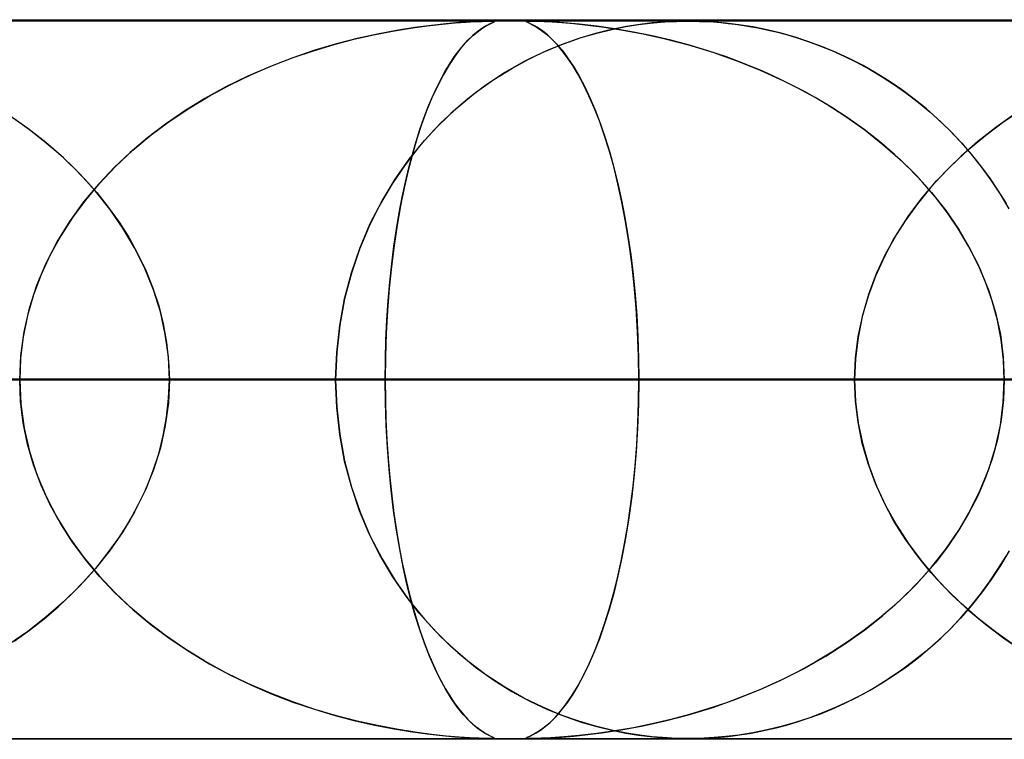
# Model space of a CAD drawing. Header units: millimetres. Extents: x -550 to 550, y -599 to 599.
# Tile 13 of 47: x -146 to -132, y 589 to 599. Entities that reach past the tile are written whole.
import ezdxf

# ---------------------------------------------------------------- set-up
doc = ezdxf.new("R2010")
doc.units = ezdxf.units.MM
doc.layers.add('HIDDEN', color=7, linetype='Continuous')
doc.layers.add('THICK', color=7, linetype='Continuous')

msp = doc.modelspace()

# ---------------------------------------------------------------- linework, layer by layer
at = {"layer": 'HIDDEN'}
for p, q in [((0, 598.99), (-451, 598.99)), ((0, 598.99), (-229.578, 598.99)), ((0, 598.99), (-229.578, 598.99)), ((0, 598.98), (-220.245, 598.98)), ((-140.914, 598.84), (-140.662, 598.882)), ((-140.602, 598.891), (-140.854, 598.851)), ((-140.662, 598.882), (-140.429, 598.914)), ((-140.371, 598.921), (-140.602, 598.891)), ((-140.429, 598.914), (-140.22, 598.938)), ((-140.164, 598.944), (-140.371, 598.921)), ((-140.22, 598.938), (-140.039, 598.955)), ((-139.985, 598.959), (-140.164, 598.944)), ((-140.039, 598.955), (-139.886, 598.966)), ((-139.835, 598.969), (-139.985, 598.959)), ((-139.886, 598.966), (-139.762, 598.973)), ((-139.71, 598.975), (-139.835, 598.969)), ((-139.762, 598.973), (-139.666, 598.977)), ((-139.736, 598.828), (-139.676, 598.872)), ((-139.657, 598.885), (-139.721, 598.84)), ((-139.612, 598.979), (-139.71, 598.975)), ((-139.676, 598.872), (-139.618, 598.909)), ((-139.666, 598.977), (-139.595, 598.979)), ((-139.602, 598.918), (-139.657, 598.885)), ((-139.618, 598.909), (-139.565, 598.937)), ((-139.546, 598.98), (-139.612, 598.979)), ((-139.557, 598.941), (-139.602, 598.918)), ((-139.595, 598.979), (-139.545, 598.98)), ((-139.565, 598.937), (-139.524, 598.957)), ((-139.524, 598.957), (-139.557, 598.941)), ((-139.508, 598.979), (-139.546, 598.98)), ((-139.545, 598.98), (-139.513, 598.979)), ((-139.524, 598.957), (-139.499, 598.969)), ((-139.503, 598.967), (-139.524, 598.957)), ((-139.513, 598.979), (-139.497, 598.977)), ((-139.494, 598.976), (-139.508, 598.979)), ((-139.493, 598.973), (-139.503, 598.967)), ((-139.499, 598.969), (-139.494, 598.976)), ((-139.497, 598.977), (-139.493, 598.973)), ((-139.039, 598.979), (-139.054, 598.975)), ((-139.054, 598.975), (-139.048, 598.969)), ((-139.053, 598.973), (-139.051, 598.977)), ((-139.042, 598.966), (-139.053, 598.973)), ((-139.051, 598.977), (-139.034, 598.979)), ((-139.048, 598.969), (-139.028, 598.959)), ((-139.018, 598.955), (-139.042, 598.966)), ((-139.002, 598.98), (-139.039, 598.979)), ((-139.034, 598.979), (-139.002, 598.98)), ((-139.028, 598.959), (-138.995, 598.944)), ((-138.983, 598.938), (-139.018, 598.955)), ((-138.94, 598.979), (-139.002, 598.98)), ((-139.002, 598.98), (-138.954, 598.979)), ((-138.995, 598.944), (-138.951, 598.921)), ((-138.938, 598.914), (-138.983, 598.938)), ((-138.954, 598.979), (-138.889, 598.978)), ((-138.951, 598.921), (-138.899, 598.891)), ((-138.846, 598.976), (-138.94, 598.979)), ((-138.884, 598.882), (-138.938, 598.914)), ((-138.899, 598.891), (-138.839, 598.851)), ((-138.889, 598.978), (-138.802, 598.974)), ((-138.823, 598.84), (-138.884, 598.882)), ((-138.711, 598.969), (-138.846, 598.976)), ((-138.802, 598.974), (-138.692, 598.968)), ((-138.532, 598.957), (-138.711, 598.969)), ((-138.692, 598.968), (-138.556, 598.959)), ((-138.556, 598.959), (-138.392, 598.945)), ((-138.316, 598.937), (-138.532, 598.957)), ((-138.392, 598.945), (-138.195, 598.924)), ((-138.072, 598.909), (-138.316, 598.937)), ((-138.195, 598.924), (-137.967, 598.894)), ((-137.819, 598.872), (-138.072, 598.909)), ((-137.967, 598.894), (-137.709, 598.854)), ((-137.66, 598.905), (-137.867, 598.864)), ((-137.862, 598.865), (-137.669, 598.903)), ((-137.562, 598.828), (-137.819, 598.872)), ((-137.669, 598.903), (-137.49, 598.932)), ((-137.472, 598.934), (-137.66, 598.905)), ((-137.49, 598.932), (-137.328, 598.952)), ((-137.304, 598.954), (-137.472, 598.934)), ((-137.328, 598.952), (-137.184, 598.965)), ((-137.159, 598.967), (-137.304, 598.954)), ((-137.184, 598.965), (-137.064, 598.973)), ((-137.029, 598.975), (-137.159, 598.967)), ((-137.064, 598.973), (-136.965, 598.977)), ((-136.909, 598.979), (-137.029, 598.975)), ((-136.965, 598.977), (-136.879, 598.979)), ((-136.798, 598.98), (-136.909, 598.979)), ((-136.879, 598.979), (-136.799, 598.98)), ((-136.799, 598.98), (-136.721, 598.979)), ((-136.692, 598.979), (-136.798, 598.98)), ((-136.721, 598.979), (-136.642, 598.977)), ((-136.577, 598.975), (-136.692, 598.979)), ((-136.642, 598.977), (-136.551, 598.974)), ((-136.439, 598.967), (-136.577, 598.975)), ((-136.551, 598.974), (-136.451, 598.968)), ((-136.451, 598.968), (-136.346, 598.959)), ((-136.277, 598.953), (-136.439, 598.967)), ((-136.346, 598.959), (-136.244, 598.949)), ((-136.095, 598.93), (-136.277, 598.953)), ((-136.244, 598.949), (-136.15, 598.938)), ((-136.15, 598.938), (-136.055, 598.924)), ((-135.901, 598.899), (-136.095, 598.93)), ((-136.055, 598.924), (-135.949, 598.907)), ((-135.949, 598.907), (-135.834, 598.886)), ((-135.705, 598.859), (-135.901, 598.899)), ((-135.834, 598.886), (-135.709, 598.86)), ((-141.401, 598.738), (-141.692, 598.663)), ((-141.448, 598.727), (-141.177, 598.789)), ((-141.121, 598.8), (-141.401, 598.738)), ((-141.177, 598.789), (-140.914, 598.84)), ((-140.854, 598.851), (-141.121, 598.8)), ((-139.793, 598.781), (-139.871, 598.706)), ((-139.863, 598.714), (-139.799, 598.775)), ((-139.799, 598.775), (-139.736, 598.828)), ((-139.721, 598.84), (-139.793, 598.781)), ((-138.839, 598.851), (-138.773, 598.8)), ((-138.759, 598.788), (-138.823, 598.84)), ((-138.773, 598.8), (-138.704, 598.738)), ((-138.692, 598.726), (-138.759, 598.788)), ((-138.704, 598.738), (-138.631, 598.663)), ((-138.323, 598.739), (-138.568, 598.652)), ((-138.519, 598.67), (-138.289, 598.75)), ((-138.088, 598.809), (-138.323, 598.739)), ((-138.289, 598.75), (-138.069, 598.814)), ((-137.867, 598.864), (-138.088, 598.809)), ((-138.069, 598.814), (-137.862, 598.865)), ((-137.709, 598.854), (-137.426, 598.801)), ((-137.303, 598.775), (-137.562, 598.828)), ((-137.426, 598.801), (-137.121, 598.733)), ((-137.044, 598.714), (-137.303, 598.775)), ((-135.709, 598.86), (-135.576, 598.829)), ((-135.51, 598.812), (-135.705, 598.859)), ((-135.576, 598.829), (-135.435, 598.792)), ((-135.316, 598.757), (-135.51, 598.812)), ((-135.435, 598.792), (-135.287, 598.748)), ((-135.123, 598.694), (-135.316, 598.757)), ((-135.287, 598.748), (-135.132, 598.697)), ((-142.008, 598.569), (-141.725, 598.654)), ((-141.692, 598.663), (-141.992, 598.574)), ((-141.725, 598.654), (-141.448, 598.727)), ((-139.955, 598.612), (-140.041, 598.499)), ((-139.99, 598.567), (-139.927, 598.645)), ((-139.871, 598.706), (-139.955, 598.612)), ((-139.927, 598.645), (-139.863, 598.714)), ((-138.568, 598.652), (-138.822, 598.545)), ((-138.757, 598.574), (-138.519, 598.67)), ((-138.622, 598.653), (-138.692, 598.726)), ((-138.631, 598.663), (-138.555, 598.574)), ((-138.551, 598.568), (-138.622, 598.653)), ((-137.121, 598.733), (-136.798, 598.649)), ((-136.784, 598.645), (-137.044, 598.714)), ((-136.798, 598.649), (-136.46, 598.546)), ((-136.526, 598.567), (-136.784, 598.645)), ((-135.132, 598.697), (-134.971, 598.638)), ((-134.932, 598.622), (-135.123, 598.694)), ((-134.971, 598.638), (-134.805, 598.57)), ((-134.742, 598.543), (-134.932, 598.622)), ((-142.298, 598.47), (-142.61, 598.35)), ((-142.582, 598.362), (-142.294, 598.472)), ((-141.992, 598.574), (-142.298, 598.47)), ((-142.294, 598.472), (-142.008, 598.569)), ((-140.041, 598.499), (-140.126, 598.371)), ((-140.117, 598.386), (-140.054, 598.481)), ((-140.054, 598.481), (-139.99, 598.567)), ((-138.822, 598.545), (-139.083, 598.417)), ((-139.002, 598.459), (-138.757, 598.574)), ((-138.555, 598.574), (-138.477, 598.47)), ((-138.478, 598.471), (-138.551, 598.568)), ((-138.404, 598.361), (-138.478, 598.471)), ((-138.477, 598.47), (-138.397, 598.35)), ((-136.27, 598.481), (-136.526, 598.567)), ((-136.46, 598.546), (-136.124, 598.428)), ((-136.016, 598.386), (-136.27, 598.481)), ((-134.805, 598.57), (-134.634, 598.494)), ((-134.555, 598.456), (-134.742, 598.543)), ((-134.634, 598.494), (-134.459, 598.407)), ((-142.61, 598.35), (-142.923, 598.214)), ((-142.872, 598.237), (-142.582, 598.362)), ((-140.126, 598.371), (-140.208, 598.23)), ((-140.179, 598.282), (-140.117, 598.386)), ((-139.083, 598.417), (-139.35, 598.265)), ((-139.252, 598.323), (-139.002, 598.459)), ((-138.329, 598.236), (-138.404, 598.361)), ((-138.397, 598.35), (-138.316, 598.214)), ((-136.124, 598.428), (-135.799, 598.297)), ((-135.765, 598.282), (-136.016, 598.386)), ((-134.37, 598.361), (-134.555, 598.456)), ((-134.459, 598.407), (-134.28, 598.311)), ((-134.188, 598.258), (-134.37, 598.361)), ((-142.923, 598.214), (-143.229, 598.064)), ((-143.161, 598.098), (-142.872, 598.237)), ((-140.208, 598.23), (-140.288, 598.077)), ((-140.241, 598.17), (-140.179, 598.282)), ((-139.35, 598.265), (-139.613, 598.091)), ((-139.504, 598.166), (-139.252, 598.323)), ((-138.255, 598.097), (-138.329, 598.236)), ((-138.316, 598.214), (-138.238, 598.064)), ((-135.799, 598.297), (-135.484, 598.154)), ((-135.518, 598.17), (-135.765, 598.282)), ((-134.28, 598.311), (-134.104, 598.206)), ((-134.009, 598.146), (-134.188, 598.258)), ((-134.104, 598.206), (-133.931, 598.094)), ((-143.229, 598.064), (-143.521, 597.902)), ((-143.448, 597.944), (-143.161, 598.098)), ((-140.288, 598.077), (-140.364, 597.911)), ((-140.301, 598.049), (-140.241, 598.17)), ((-139.613, 598.091), (-139.865, 597.901)), ((-139.756, 597.986), (-139.504, 598.166)), ((-138.18, 597.943), (-138.255, 598.097)), ((-138.238, 598.064), (-138.162, 597.902)), ((-135.275, 598.049), (-135.518, 598.17)), ((-135.484, 598.154), (-135.181, 597.999)), ((-133.834, 598.027), (-134.009, 598.146)), ((-133.931, 598.094), (-133.763, 597.975)), ((-143.729, 597.776), (-143.448, 597.944)), ((-140.419, 597.78), (-140.361, 597.919)), ((-140.361, 597.919), (-140.301, 598.049)), ((-140.003, 597.784), (-139.756, 597.986)), ((-138.107, 597.775), (-138.18, 597.943)), ((-135.037, 597.919), (-135.275, 598.049)), ((-135.181, 597.999), (-134.889, 597.832)), ((-134.804, 597.78), (-135.037, 597.919)), ((-133.662, 597.899), (-133.834, 598.027)), ((-133.763, 597.975), (-133.6, 597.85)), ((-143.521, 597.902), (-143.801, 597.731)), ((-140.475, 597.631), (-140.419, 597.78)), ((-140.364, 597.911), (-140.437, 597.733)), ((-140.24, 597.563), (-140.003, 597.784)), ((-139.865, 597.901), (-140.103, 597.694)), ((-138.162, 597.902), (-138.089, 597.731)), ((-134.889, 597.832), (-134.611, 597.654)), ((-134.576, 597.631), (-134.804, 597.78)), ((-133.494, 597.763), (-133.662, 597.899)), ((-133.6, 597.85), (-133.442, 597.719)), ((-145.981, 597.488), (-146.244, 597.672)), ((-143.801, 597.731), (-144.067, 597.548)), ((-144.003, 597.594), (-143.729, 597.776)), ((-140.437, 597.733), (-140.507, 597.543)), ((-140.103, 597.694), (-140.329, 597.472)), ((-138.036, 597.593), (-138.107, 597.775)), ((-138.089, 597.731), (-138.02, 597.548)), ((-134.611, 597.654), (-134.345, 597.466)), ((-133.33, 597.618), (-133.494, 597.763)), ((-133.442, 597.719), (-133.29, 597.581)), ((-132.264, 597.684), (-132.525, 597.5)), ((-132.412, 597.582), (-132.152, 597.757)), ((-146.173, 597.624), (-145.96, 597.472)), ((-144.067, 597.548), (-144.319, 597.356)), ((-144.268, 597.397), (-144.003, 597.594)), ((-140.507, 597.543), (-140.573, 597.342)), ((-140.53, 597.473), (-140.475, 597.631)), ((-140.466, 597.321), (-140.24, 597.563)), ((-137.967, 597.396), (-138.036, 597.593)), ((-138.02, 597.548), (-137.954, 597.356)), ((-134.354, 597.473), (-134.576, 597.631)), ((-133.17, 597.465), (-133.33, 597.618)), ((-133.29, 597.581), (-133.142, 597.437)), ((-132.663, 597.395), (-132.412, 597.582)), ((-145.729, 597.29), (-145.981, 597.488)), ((-145.96, 597.472), (-145.756, 597.312)), ((-144.522, 597.185), (-144.268, 597.397)), ((-140.584, 597.305), (-140.53, 597.473)), ((-140.329, 597.472), (-140.54, 597.234)), ((-137.901, 597.184), (-137.967, 597.396)), ((-134.14, 597.305), (-134.354, 597.473)), ((-134.345, 597.466), (-134.094, 597.266)), ((-133.016, 597.303), (-133.17, 597.465)), ((-133.142, 597.437), (-133.001, 597.287)), ((-132.903, 597.195), (-132.663, 597.395)), ((-132.525, 597.5), (-132.773, 597.306)), ((-145.756, 597.312), (-145.561, 597.146)), ((-145.487, 597.079), (-145.729, 597.29)), ((-144.319, 597.356), (-144.557, 597.154)), ((-140.54, 597.234), (-140.736, 596.983)), ((-140.678, 597.06), (-140.466, 597.321)), ((-140.573, 597.342), (-140.635, 597.129)), ((-140.635, 597.127), (-140.584, 597.305)), ((-137.954, 597.356), (-137.892, 597.154)), ((-133.933, 597.127), (-134.14, 597.305)), ((-134.094, 597.266), (-133.855, 597.056)), ((-132.867, 597.133), (-133.016, 597.303)), ((-132.773, 597.306), (-133.006, 597.102)), ((-133.001, 597.287), (-132.865, 597.131)), ((-145.561, 597.146), (-145.373, 596.97)), ((-144.557, 597.154), (-144.78, 596.943)), ((-144.763, 596.959), (-144.522, 597.185)), ((-140.635, 597.129), (-140.694, 596.902)), ((-140.685, 596.939), (-140.635, 597.127)), ((-137.837, 596.958), (-137.901, 597.184)), ((-137.892, 597.154), (-137.833, 596.943)), ((-133.734, 596.939), (-133.933, 597.127)), ((-133.006, 597.102), (-133.225, 596.889)), ((-133.132, 596.983), (-132.903, 597.195)), ((-132.724, 596.954), (-132.867, 597.133)), ((-132.865, 597.131), (-132.736, 596.969)), ((-145.258, 596.854), (-145.487, 597.079)), ((-145.373, 596.97), (-145.194, 596.787)), ((-144.991, 596.719), (-144.763, 596.959)), ((-140.736, 596.983), (-140.918, 596.716)), ((-140.876, 596.78), (-140.678, 597.06)), ((-137.778, 596.718), (-137.837, 596.958)), ((-133.855, 597.056), (-133.629, 596.832)), ((-133.347, 596.759), (-133.132, 596.983)), ((-132.736, 596.969), (-132.612, 596.8)), ((-145.043, 596.616), (-145.258, 596.854)), ((-144.78, 596.943), (-144.988, 596.722)), ((-140.694, 596.902), (-140.749, 596.662)), ((-140.732, 596.741), (-140.685, 596.939)), ((-137.833, 596.943), (-137.779, 596.722)), ((-133.544, 596.741), (-133.734, 596.939)), ((-133.629, 596.832), (-133.417, 596.595)), ((-133.225, 596.889), (-133.428, 596.668)), ((-132.589, 596.766), (-132.724, 596.954)), ((-145.202, 596.464), (-144.991, 596.719)), ((-145.194, 596.787), (-145.024, 596.594)), ((-144.988, 596.722), (-145.181, 596.491)), ((-140.918, 596.716), (-141.084, 596.432)), ((-141.057, 596.481), (-140.876, 596.78)), ((-140.776, 596.533), (-140.732, 596.741)), ((-137.779, 596.722), (-137.728, 596.491)), ((-137.722, 596.463), (-137.778, 596.718)), ((-133.548, 596.523), (-133.347, 596.759)), ((-133.365, 596.533), (-133.544, 596.741)), ((-132.612, 596.8), (-132.494, 596.625)), ((-132.46, 596.571), (-132.589, 596.766)), ((-144.843, 596.365), (-145.043, 596.616)), ((-145.024, 596.594), (-144.863, 596.393)), ((-140.749, 596.662), (-140.801, 596.409)), ((-133.428, 596.668), (-133.615, 596.438)), ((-133.417, 596.595), (-133.22, 596.346)), ((-132.494, 596.625), (-132.382, 596.442)), ((-132.34, 596.367), (-132.46, 596.571)), ((-145.397, 596.195), (-145.202, 596.464)), ((-145.181, 596.491), (-145.36, 596.248)), ((-141.084, 596.432), (-141.236, 596.13)), ((-141.22, 596.164), (-141.057, 596.481)), ((-140.801, 596.409), (-140.847, 596.141)), ((-140.818, 596.314), (-140.776, 596.533)), ((-137.728, 596.491), (-137.681, 596.248)), ((-137.671, 596.194), (-137.722, 596.463)), ((-133.615, 596.438), (-133.785, 596.201)), ((-133.734, 596.276), (-133.548, 596.523)), ((-133.197, 596.314), (-133.365, 596.533)), ((-144.863, 596.393), (-144.713, 596.183)), ((-144.66, 596.102), (-144.843, 596.365)), ((-140.856, 596.087), (-140.818, 596.314)), ((-133.902, 596.017), (-133.734, 596.276)), ((-133.22, 596.346), (-133.04, 596.083)), ((-133.043, 596.087), (-133.197, 596.314)), ((-145.572, 595.911), (-145.397, 596.195)), ((-145.36, 596.248), (-145.523, 595.994)), ((-144.713, 596.183), (-144.575, 595.964)), ((-141.362, 595.83), (-141.22, 596.164)), ((-140.847, 596.141), (-140.89, 595.861)), ((-137.681, 596.248), (-137.638, 595.994)), ((-137.625, 595.911), (-137.671, 596.194)), ((-133.785, 596.201), (-133.94, 595.954)), ((-144.497, 595.827), (-144.66, 596.102)), ((-141.236, 596.13), (-141.37, 595.81)), ((-140.891, 595.85), (-140.856, 596.087)), ((-134.052, 595.748), (-133.902, 596.017)), ((-132.902, 595.85), (-133.043, 596.087)), ((-133.04, 596.083), (-132.88, 595.809)), ((-145.725, 595.615), (-145.572, 595.911)), ((-145.523, 595.994), (-145.669, 595.73)), ((-144.575, 595.964), (-144.45, 595.738)), ((-140.89, 595.861), (-140.926, 595.569)), ((-137.638, 595.994), (-137.6, 595.73)), ((-137.585, 595.614), (-137.625, 595.911)), ((-133.94, 595.954), (-134.077, 595.697)), ((-145.669, 595.73), (-145.795, 595.456)), ((-144.354, 595.54), (-144.497, 595.827)), ((-144.45, 595.738), (-144.338, 595.504)), ((-141.37, 595.81), (-141.484, 595.473)), ((-141.482, 595.481), (-141.362, 595.83)), ((-140.922, 595.604), (-140.891, 595.85)), ((-137.6, 595.73), (-137.566, 595.456)), ((-134.182, 595.47), (-134.052, 595.748)), ((-132.776, 595.604), (-132.902, 595.85)), ((-132.88, 595.809), (-132.74, 595.524)), ((-145.855, 595.306), (-145.725, 595.615)), ((-140.949, 595.35), (-140.922, 595.604)), ((-137.551, 595.305), (-137.585, 595.614)), ((-134.077, 595.697), (-134.198, 595.431)), ((-132.666, 595.35), (-132.776, 595.604)), ((-145.795, 595.456), (-145.901, 595.174)), ((-144.234, 595.243), (-144.354, 595.54)), ((-144.338, 595.504), (-144.242, 595.264)), ((-141.577, 595.118), (-141.482, 595.481)), ((-141.484, 595.473), (-141.577, 595.119)), ((-140.926, 595.569), (-140.957, 595.267)), ((-137.566, 595.456), (-137.538, 595.174)), ((-134.29, 595.183), (-134.182, 595.47)), ((-132.74, 595.524), (-132.622, 595.23)), ((-140.972, 595.088), (-140.949, 595.35)), ((-134.198, 595.431), (-134.299, 595.154)), ((-132.575, 595.088), (-132.666, 595.35)), ((-145.958, 594.987), (-145.855, 595.306)), ((-144.242, 595.264), (-144.162, 595.019)), ((-144.139, 594.937), (-144.234, 595.243)), ((-140.957, 595.267), (-140.981, 594.957)), ((-137.523, 594.986), (-137.551, 595.305)), ((-134.375, 594.89), (-134.29, 595.183)), ((-132.622, 595.23), (-132.529, 594.929)), ((-145.901, 595.174), (-145.985, 594.884)), ((-141.646, 594.747), (-141.577, 595.118)), ((-141.577, 595.119), (-141.645, 594.751)), ((-140.99, 594.819), (-140.972, 595.088)), ((-137.538, 595.174), (-137.516, 594.884)), ((-134.299, 595.154), (-134.38, 594.87)), ((-132.502, 594.819), (-132.575, 595.088)), ((-146.033, 594.66), (-145.958, 594.987)), ((-144.162, 595.019), (-144.098, 594.767)), ((-144.07, 594.624), (-144.139, 594.937)), ((-140.981, 594.957), (-140.999, 594.639)), ((-137.504, 594.66), (-137.523, 594.986)), ((-132.529, 594.929), (-132.461, 594.62)), ((-145.985, 594.884), (-146.046, 594.589)), ((-144.098, 594.767), (-144.052, 594.51)), ((-141.003, 594.545), (-140.99, 594.819)), ((-137.516, 594.884), (-137.5, 594.589)), ((-134.38, 594.87), (-134.439, 594.58)), ((-134.437, 594.593), (-134.375, 594.89)), ((-132.449, 594.545), (-132.502, 594.819)), ((-146.079, 594.328), (-146.033, 594.66)), ((-141.688, 594.371), (-141.646, 594.747)), ((-141.645, 594.751), (-141.687, 594.373)), ((-140.999, 594.639), (-141.01, 594.315)), ((-137.491, 594.328), (-137.504, 594.66)), ((-146.046, 594.589), (-146.082, 594.291)), ((-144.028, 594.308), (-144.07, 594.624)), ((-144.052, 594.51), (-144.024, 594.251)), ((-141.011, 594.269), (-141.003, 594.545)), ((-137.5, 594.589), (-137.491, 594.291)), ((-134.439, 594.58), (-134.475, 594.286)), ((-134.474, 594.293), (-134.437, 594.593)), ((-132.461, 594.62), (-132.42, 594.306)), ((-132.417, 594.269), (-132.449, 594.545)), ((-141.687, 594.373), (-141.702, 593.99)), ((-141.702, 593.99), (-141.688, 594.371)), ((-146.095, 593.99), (-146.079, 594.328)), ((-146.082, 594.291), (-146.095, 593.99)), ((-144.014, 593.99), (-144.028, 594.308)), ((-144.024, 594.251), (-144.014, 593.99)), ((-141.01, 594.315), (-141.014, 593.99)), ((-141.014, 593.99), (-141.011, 594.269)), ((-137.487, 593.99), (-137.491, 594.328)), ((-137.491, 594.291), (-137.487, 593.99)), ((-134.487, 593.99), (-134.474, 594.293)), ((-134.475, 594.286), (-134.487, 593.99)), ((-132.42, 594.306), (-132.406, 593.99)), ((-132.406, 593.99), (-132.417, 594.269)), ((-268.563, 593.99), (-141.014, 593.99)), ((-141.014, 593.99), (-268.563, 593.99)), ((-134.487, 593.99), (-255.741, 593.99)), ((-255.741, 593.99), (-134.487, 593.99)), ((-245.759, 593.99), (-129.405, 593.99)), ((-129.405, 593.99), (-245.759, 593.99)), ((-122.878, 593.99), (-232.936, 593.99)), ((-232.936, 593.99), (-122.878, 593.99)), ((-222.954, 593.99), (-117.797, 593.99)), ((-117.797, 593.99), (-222.954, 593.99)), ((0, 593.99), (-218.739, 593.99)), ((-218.739, 593.99), (0, 593.99)), ((-213.658, 593.99), (0, 593.99)), ((0, 593.99), (-213.658, 593.99)), ((-111.269, 593.99), (-210.131, 593.99)), ((-210.131, 593.99), (-111.269, 593.99)), ((0, 593.99), (-207.132, 593.99)), ((-207.132, 593.99), (0, 593.99)), ((-202.051, 593.99), (0, 593.99)), ((0, 593.99), (-202.051, 593.99)), ((-200.148, 593.99), (-106.187, 593.99)), ((-106.187, 593.99), (-200.148, 593.99)), ((0, 593.99), (-195.525, 593.99)), ((-195.525, 593.99), (0, 593.99)), ((-190.444, 593.99), (0, 593.99)), ((0, 593.99), (-190.444, 593.99)), ((-99.659, 593.99), (-187.323, 593.99)), ((-187.323, 593.99), (-99.659, 593.99)), ((0, 593.99), (-183.918, 593.99)), ((-183.918, 593.99), (0, 593.99)), ((-178.837, 593.99), (0, 593.99)), ((0, 593.99), (-178.837, 593.99)), ((-177.34, 593.99), (-94.577, 593.99)), ((-94.577, 593.99), (-177.34, 593.99)), ((0, 593.99), (-172.31, 593.99)), ((-172.31, 593.99), (0, 593.99)), ((-167.229, 593.99), (0, 593.99)), ((0, 593.99), (-167.229, 593.99)), ((-88.048, 593.99), (-164.514, 593.99)), ((-164.514, 593.99), (-88.048, 593.99)), ((0, 593.99), (-160.703, 593.99)), ((-160.703, 593.99), (0, 593.99)), ((-155.622, 593.99), (0, 593.99)), ((0, 593.99), (-155.622, 593.99)), ((-154.529, 593.99), (-82.965, 593.99)), ((-82.965, 593.99), (-154.529, 593.99)), ((-141.702, 593.99), (-154.529, 593.99)), ((-154.529, 593.99), (-141.702, 593.99)), ((0, 593.99), (-149.095, 593.99)), ((-149.095, 593.99), (0, 593.99)), ((-146.082, 593.689), (-146.095, 593.99)), ((-146.095, 593.99), (-146.079, 593.652)), ((-144.014, 593.99), (-144.028, 593.672)), ((-144.024, 593.729), (-144.014, 593.99)), ((-144.014, 593.99), (0, 593.99)), ((0, 593.99), (-144.014, 593.99)), ((-144.014, 593.99), (-137.487, 593.99)), ((-137.487, 593.99), (-144.014, 593.99)), ((-141.702, 593.99), (-141.688, 593.609)), ((-76.436, 593.99), (-141.702, 593.99)), ((-141.702, 593.99), (-76.436, 593.99)), ((-141.687, 593.607), (-141.702, 593.99)), ((-141.014, 593.99), (-141.011, 593.711)), ((-141.01, 593.674), (-141.014, 593.99)), ((-134.487, 593.99), (-141.014, 593.99)), ((-141.014, 593.99), (-134.487, 593.99)), ((-137.487, 593.99), (-137.491, 593.652)), ((-137.491, 593.686), (-137.487, 593.99)), ((0, 593.99), (-137.487, 593.99)), ((-137.487, 593.99), (0, 593.99)), ((-134.475, 593.694), (-134.487, 593.99)), ((-134.487, 593.99), (-134.474, 593.687)), ((-132.42, 593.674), (-132.406, 593.99)), ((-132.406, 593.99), (-132.417, 593.711)), ((-146.046, 593.391), (-146.082, 593.689)), ((-144.028, 593.672), (-144.07, 593.356)), ((-144.052, 593.469), (-144.024, 593.729)), ((-141.011, 593.711), (-141.003, 593.435)), ((-141, 593.36), (-141.01, 593.674)), ((-137.501, 593.384), (-137.491, 593.686)), ((-134.439, 593.4), (-134.475, 593.694)), ((-134.474, 593.687), (-134.437, 593.387)), ((-132.461, 593.36), (-132.42, 593.674)), ((-132.417, 593.711), (-132.449, 593.435)), ((-146.079, 593.652), (-146.033, 593.32)), ((-141.688, 593.609), (-141.646, 593.233)), ((-141.645, 593.229), (-141.687, 593.607)), ((-137.491, 593.652), (-137.504, 593.32)), ((-144.098, 593.213), (-144.052, 593.469)), ((-141.003, 593.435), (-140.99, 593.161)), ((-134.38, 593.11), (-134.439, 593.4)), ((-132.449, 593.435), (-132.502, 593.161)), ((-145.985, 593.096), (-146.046, 593.391)), ((-146.033, 593.32), (-145.958, 592.994)), ((-144.07, 593.356), (-144.139, 593.043)), ((-140.983, 593.051), (-141, 593.36)), ((-137.504, 593.32), (-137.523, 592.994)), ((-137.517, 593.087), (-137.501, 593.384)), ((-134.437, 593.387), (-134.375, 593.09)), ((-132.529, 593.051), (-132.461, 593.36)), ((-144.162, 592.961), (-144.098, 593.213)), ((-141.646, 593.233), (-141.577, 592.862)), ((-141.577, 592.861), (-141.645, 593.229)), ((-140.99, 593.161), (-140.972, 592.892)), ((-132.502, 593.161), (-132.575, 592.892)), ((-145.901, 592.806), (-145.985, 593.096)), ((-145.958, 592.994), (-145.855, 592.674)), ((-144.139, 593.043), (-144.234, 592.737)), ((-140.96, 592.75), (-140.983, 593.051)), ((-137.523, 592.994), (-137.551, 592.674)), ((-137.54, 592.794), (-137.517, 593.087)), ((-134.299, 592.826), (-134.38, 593.11)), ((-134.375, 593.09), (-134.29, 592.797)), ((-132.622, 592.75), (-132.529, 593.051)), ((-144.242, 592.716), (-144.162, 592.961)), ((-141.577, 592.862), (-141.482, 592.499)), ((-141.484, 592.508), (-141.577, 592.861)), ((-140.972, 592.892), (-140.949, 592.63)), ((-132.575, 592.892), (-132.666, 592.63)), ((-145.795, 592.524), (-145.901, 592.806)), ((-144.234, 592.737), (-144.354, 592.44)), ((-144.338, 592.476), (-144.242, 592.716)), ((-140.931, 592.456), (-140.96, 592.75)), ((-137.568, 592.51), (-137.54, 592.794)), ((-134.198, 592.549), (-134.299, 592.826)), ((-134.29, 592.797), (-134.182, 592.51)), ((-132.74, 592.456), (-132.622, 592.75)), ((-145.855, 592.674), (-145.725, 592.366)), ((-140.949, 592.63), (-140.922, 592.376)), ((-137.551, 592.674), (-137.585, 592.366)), ((-132.666, 592.63), (-132.776, 592.376)), ((-145.669, 592.25), (-145.795, 592.524)), ((-144.354, 592.44), (-144.497, 592.153)), ((-144.45, 592.242), (-144.338, 592.476)), ((-141.37, 592.17), (-141.484, 592.508)), ((-141.482, 592.499), (-141.362, 592.15)), ((-140.897, 592.171), (-140.931, 592.456)), ((-137.602, 592.233), (-137.568, 592.51)), ((-134.077, 592.283), (-134.198, 592.549)), ((-134.182, 592.51), (-134.052, 592.232)), ((-132.88, 592.171), (-132.74, 592.456)), ((-145.725, 592.366), (-145.572, 592.069)), ((-140.922, 592.376), (-140.891, 592.13)), ((-137.585, 592.366), (-137.625, 592.069)), ((-132.776, 592.376), (-132.902, 592.13)), ((-145.523, 591.986), (-145.669, 592.25)), ((-144.575, 592.016), (-144.45, 592.242)), ((-141.236, 591.85), (-141.37, 592.17)), ((-140.857, 591.897), (-140.897, 592.171)), ((-137.641, 591.967), (-137.602, 592.233)), ((-133.94, 592.026), (-134.077, 592.283)), ((-134.052, 592.232), (-133.902, 591.963)), ((-133.04, 591.897), (-132.88, 592.171)), ((-145.572, 592.069), (-145.397, 591.786)), ((-144.497, 592.153), (-144.66, 591.878)), ((-141.362, 592.15), (-141.22, 591.816)), ((-140.891, 592.13), (-140.856, 591.893)), ((-137.625, 592.069), (-137.671, 591.786)), ((-132.902, 592.13), (-133.043, 591.893)), ((-145.36, 591.732), (-145.523, 591.986)), ((-144.713, 591.797), (-144.575, 592.016)), ((-140.812, 591.634), (-140.857, 591.897)), ((-140.856, 591.893), (-140.818, 591.666)), ((-137.685, 591.711), (-137.641, 591.967)), ((-133.785, 591.779), (-133.94, 592.026)), ((-133.902, 591.963), (-133.734, 591.704)), ((-133.22, 591.634), (-133.04, 591.897)), ((-133.043, 591.893), (-133.197, 591.666)), ((-145.397, 591.786), (-145.203, 591.517)), ((-144.863, 591.587), (-144.713, 591.797)), ((-144.66, 591.878), (-144.843, 591.615)), ((-141.084, 591.548), (-141.236, 591.85)), ((-141.22, 591.816), (-141.057, 591.499)), ((-137.671, 591.786), (-137.722, 591.517)), ((-133.615, 591.542), (-133.785, 591.779)), ((-145.181, 591.489), (-145.36, 591.732)), ((-140.818, 591.666), (-140.776, 591.447)), ((-140.763, 591.385), (-140.812, 591.634)), ((-137.733, 591.467), (-137.685, 591.711)), ((-133.734, 591.704), (-133.548, 591.457)), ((-133.417, 591.385), (-133.22, 591.634)), ((-133.197, 591.666), (-133.365, 591.447)), ((-145.203, 591.517), (-144.991, 591.262)), ((-144.988, 591.258), (-145.181, 591.489)), ((-144.843, 591.615), (-145.043, 591.364)), ((-145.024, 591.385), (-144.863, 591.587)), ((-140.918, 591.265), (-141.084, 591.548)), ((-141.057, 591.499), (-140.876, 591.2)), ((-137.722, 591.517), (-137.778, 591.262)), ((-133.428, 591.312), (-133.615, 591.542)), ((-132.494, 591.355), (-132.382, 591.538)), ((-132.34, 591.612), (-132.46, 591.409)), ((-145.043, 591.364), (-145.258, 591.125)), ((-145.194, 591.193), (-145.024, 591.385)), ((-140.776, 591.447), (-140.732, 591.239)), ((-140.711, 591.148), (-140.763, 591.385)), ((-137.784, 591.234), (-137.733, 591.467)), ((-133.629, 591.148), (-133.417, 591.385)), ((-133.548, 591.457), (-133.347, 591.221)), ((-133.365, 591.447), (-133.544, 591.239)), ((-132.612, 591.18), (-132.494, 591.355)), ((-132.46, 591.409), (-132.589, 591.213)), ((-144.991, 591.262), (-144.764, 591.022)), ((-144.78, 591.037), (-144.988, 591.258)), ((-140.736, 590.998), (-140.918, 591.265)), ((-140.732, 591.239), (-140.685, 591.041)), ((-137.84, 591.012), (-137.784, 591.234)), ((-137.778, 591.262), (-137.837, 591.022)), ((-133.544, 591.239), (-133.734, 591.041)), ((-133.225, 591.091), (-133.428, 591.312)), ((-133.347, 591.221), (-133.132, 590.997)), ((-132.589, 591.213), (-132.725, 591.026)), ((-145.258, 591.125), (-145.487, 590.901)), ((-145.373, 591.01), (-145.194, 591.193)), ((-140.876, 591.2), (-140.678, 590.92)), ((-140.655, 590.924), (-140.711, 591.148)), ((-133.855, 590.924), (-133.629, 591.148)), ((-133.006, 590.878), (-133.225, 591.091)), ((-132.736, 591.011), (-132.612, 591.18)), ((-145.561, 590.834), (-145.373, 591.01)), ((-144.557, 590.826), (-144.78, 591.037)), ((-144.764, 591.022), (-144.523, 590.796)), ((-140.54, 590.746), (-140.736, 590.998)), ((-140.685, 591.041), (-140.635, 590.853)), ((-137.837, 591.022), (-137.901, 590.796)), ((-137.899, 590.8), (-137.84, 591.012)), ((-133.734, 591.041), (-133.933, 590.853)), ((-133.132, 590.997), (-132.903, 590.785)), ((-132.725, 591.026), (-132.867, 590.847)), ((-132.865, 590.849), (-132.736, 591.011)), ((-145.756, 590.668), (-145.561, 590.834)), ((-145.487, 590.901), (-145.729, 590.69)), ((-144.319, 590.624), (-144.557, 590.826)), ((-144.523, 590.796), (-144.269, 590.584)), ((-140.678, 590.92), (-140.466, 590.659)), ((-140.595, 590.714), (-140.655, 590.924)), ((-140.635, 590.853), (-140.584, 590.675)), ((-137.901, 590.796), (-137.967, 590.584)), ((-137.963, 590.597), (-137.899, 590.8)), ((-133.933, 590.853), (-134.14, 590.675)), ((-134.094, 590.714), (-133.855, 590.924)), ((-132.867, 590.847), (-133.016, 590.677)), ((-132.773, 590.674), (-133.006, 590.878)), ((-133.001, 590.693), (-132.865, 590.849)), ((-145.729, 590.69), (-145.981, 590.492)), ((-145.96, 590.508), (-145.756, 590.668)), ((-140.533, 590.514), (-140.595, 590.714)), ((-140.584, 590.675), (-140.53, 590.507)), ((-140.329, 590.508), (-140.54, 590.746)), ((-140.466, 590.659), (-140.24, 590.417)), ((-134.14, 590.675), (-134.354, 590.507)), ((-134.345, 590.514), (-134.094, 590.714)), ((-133.016, 590.677), (-133.17, 590.515)), ((-133.142, 590.543), (-133.001, 590.693)), ((-132.903, 590.785), (-132.663, 590.585)), ((-132.525, 590.48), (-132.773, 590.674)), ((-144.067, 590.432), (-144.319, 590.624)), ((-144.269, 590.584), (-144.004, 590.387)), ((-137.967, 590.584), (-138.036, 590.387)), ((-138.03, 590.404), (-137.963, 590.597)), ((-133.29, 590.399), (-133.142, 590.543)), ((-132.663, 590.585), (-132.412, 590.398)), ((-145.981, 590.492), (-146.244, 590.308)), ((-146.173, 590.356), (-145.96, 590.508)), ((-143.801, 590.249), (-144.067, 590.432)), ((-144.004, 590.387), (-143.731, 590.205)), ((-140.467, 590.326), (-140.533, 590.514)), ((-140.53, 590.507), (-140.475, 590.349)), ((-140.104, 590.286), (-140.329, 590.508)), ((-140.24, 590.417), (-140.003, 590.196)), ((-138.036, 590.387), (-138.107, 590.205)), ((-138.1, 590.222), (-138.03, 590.404)), ((-134.611, 590.326), (-134.345, 590.514)), ((-134.354, 590.507), (-134.576, 590.349)), ((-133.442, 590.261), (-133.29, 590.399)), ((-133.17, 590.515), (-133.33, 590.362)), ((-132.264, 590.296), (-132.525, 590.48)), ((-132.412, 590.398), (-132.152, 590.223)), ((-143.521, 590.078), (-143.801, 590.249)), ((-140.475, 590.349), (-140.419, 590.2)), ((-140.397, 590.148), (-140.467, 590.326)), ((-139.865, 590.079), (-140.104, 590.286)), ((-134.889, 590.148), (-134.611, 590.326)), ((-134.576, 590.349), (-134.804, 590.2)), ((-133.6, 590.13), (-133.442, 590.261)), ((-133.33, 590.362), (-133.494, 590.217)), ((-143.731, 590.205), (-143.45, 590.037)), ((-140.419, 590.2), (-140.361, 590.061)), ((-140.325, 589.981), (-140.397, 590.148)), ((-140.003, 590.196), (-139.756, 589.994)), ((-138.107, 590.205), (-138.18, 590.037)), ((-138.174, 590.05), (-138.1, 590.222)), ((-135.181, 589.981), (-134.889, 590.148)), ((-134.804, 590.2), (-135.037, 590.061)), ((-133.763, 590.005), (-133.6, 590.13)), ((-133.494, 590.217), (-133.662, 590.081)), ((-143.229, 589.916), (-143.521, 590.078)), ((-143.45, 590.037), (-143.163, 589.883)), ((-140.361, 590.061), (-140.301, 589.931)), ((-140.249, 589.826), (-140.325, 589.981)), ((-139.613, 589.889), (-139.865, 590.079)), ((-139.756, 589.994), (-139.504, 589.814)), ((-138.18, 590.037), (-138.255, 589.883)), ((-138.251, 589.889), (-138.174, 590.05)), ((-135.484, 589.826), (-135.181, 589.981)), ((-135.037, 590.061), (-135.275, 589.931)), ((-133.931, 589.886), (-133.763, 590.005)), ((-133.662, 590.081), (-133.834, 589.953)), ((-142.923, 589.767), (-143.229, 589.916)), ((-143.163, 589.883), (-142.874, 589.744)), ((-140.301, 589.931), (-140.241, 589.81)), ((-139.35, 589.715), (-139.613, 589.889)), ((-138.332, 589.74), (-138.251, 589.889)), ((-138.255, 589.883), (-138.329, 589.744)), ((-135.275, 589.931), (-135.518, 589.81)), ((-134.104, 589.774), (-133.931, 589.886)), ((-133.834, 589.953), (-134.009, 589.834)), ((-142.61, 589.63), (-142.923, 589.767)), ((-142.874, 589.744), (-142.584, 589.619)), ((-140.171, 589.683), (-140.249, 589.826)), ((-140.241, 589.81), (-140.179, 589.698)), ((-139.504, 589.814), (-139.252, 589.657)), ((-139.084, 589.563), (-139.35, 589.715)), ((-138.413, 589.605), (-138.332, 589.74)), ((-138.329, 589.744), (-138.404, 589.619)), ((-135.799, 589.683), (-135.484, 589.826)), ((-135.518, 589.81), (-135.765, 589.698)), ((-134.188, 589.722), (-134.37, 589.619)), ((-134.28, 589.669), (-134.104, 589.774)), ((-134.009, 589.834), (-134.188, 589.722)), ((-142.298, 589.51), (-142.61, 589.63)), ((-142.584, 589.619), (-142.296, 589.509)), ((-140.179, 589.698), (-140.117, 589.594)), ((-140.09, 589.552), (-140.171, 589.683)), ((-140.117, 589.594), (-140.054, 589.499)), ((-139.252, 589.657), (-139.002, 589.521)), ((-138.493, 589.487), (-138.413, 589.605)), ((-138.404, 589.619), (-138.478, 589.509)), ((-136.016, 589.594), (-136.27, 589.499)), ((-136.124, 589.552), (-135.799, 589.683)), ((-135.765, 589.698), (-136.016, 589.594)), ((-134.634, 589.486), (-134.459, 589.573)), ((-134.37, 589.619), (-134.555, 589.524)), ((-134.459, 589.573), (-134.28, 589.669)), ((-141.992, 589.406), (-142.298, 589.51)), ((-142.296, 589.509), (-142.01, 589.412)), ((-140.007, 589.434), (-140.09, 589.552)), ((-140.054, 589.499), (-139.99, 589.413)), ((-139.923, 589.331), (-140.007, 589.434)), ((-138.823, 589.435), (-139.084, 589.563)), ((-139.002, 589.521), (-138.757, 589.406)), ((-138.568, 589.328), (-138.823, 589.435)), ((-138.572, 589.385), (-138.493, 589.487)), ((-138.478, 589.509), (-138.551, 589.412)), ((-136.798, 589.331), (-136.46, 589.434)), ((-136.27, 589.499), (-136.526, 589.413)), ((-136.46, 589.434), (-136.124, 589.552)), ((-134.742, 589.437), (-134.932, 589.358)), ((-134.805, 589.41), (-134.634, 589.486)), ((-134.555, 589.524), (-134.742, 589.437)), ((-142.01, 589.412), (-141.727, 589.327)), ((-141.692, 589.317), (-141.992, 589.406)), ((-141.727, 589.327), (-141.45, 589.254)), ((-141.401, 589.242), (-141.692, 589.317)), ((-139.99, 589.413), (-139.927, 589.335)), ((-139.927, 589.335), (-139.863, 589.266)), ((-139.844, 589.247), (-139.923, 589.331)), ((-138.757, 589.406), (-138.519, 589.31)), ((-138.721, 589.226), (-138.648, 589.299)), ((-138.622, 589.327), (-138.692, 589.254)), ((-138.648, 589.299), (-138.572, 589.385)), ((-138.551, 589.412), (-138.622, 589.327)), ((-138.323, 589.241), (-138.568, 589.328)), ((-138.519, 589.31), (-138.289, 589.23)), ((-137.121, 589.247), (-136.798, 589.331)), ((-136.784, 589.335), (-137.044, 589.266)), ((-136.526, 589.413), (-136.784, 589.335)), ((-135.132, 589.283), (-134.971, 589.342)), ((-134.932, 589.358), (-135.123, 589.286)), ((-134.971, 589.342), (-134.805, 589.41)), ((-141.45, 589.254), (-141.179, 589.192)), ((-141.121, 589.18), (-141.401, 589.242)), ((-141.179, 589.192), (-140.916, 589.14)), ((-140.854, 589.129), (-141.121, 589.18)), ((-139.863, 589.266), (-139.799, 589.205)), ((-139.77, 589.179), (-139.844, 589.247)), ((-139.799, 589.205), (-139.736, 589.152)), ((-139.702, 589.126), (-139.77, 589.179)), ((-138.855, 589.118), (-138.79, 589.166)), ((-138.759, 589.192), (-138.823, 589.14)), ((-138.79, 589.166), (-138.721, 589.226)), ((-138.692, 589.254), (-138.759, 589.192)), ((-138.089, 589.171), (-138.323, 589.241)), ((-138.289, 589.23), (-138.069, 589.166)), ((-137.867, 589.116), (-138.089, 589.171)), ((-138.069, 589.166), (-137.862, 589.115)), ((-137.709, 589.126), (-137.426, 589.179)), ((-137.303, 589.205), (-137.562, 589.152)), ((-137.426, 589.179), (-137.121, 589.247)), ((-137.044, 589.266), (-137.303, 589.205)), ((-135.51, 589.168), (-135.705, 589.121)), ((-135.576, 589.151), (-135.435, 589.188)), ((-135.316, 589.223), (-135.51, 589.168)), ((-135.435, 589.188), (-135.287, 589.232)), ((-135.123, 589.286), (-135.316, 589.223)), ((-135.287, 589.232), (-135.132, 589.283)), ((-140.916, 589.14), (-140.664, 589.098)), ((-140.602, 589.089), (-140.854, 589.129)), ((-140.664, 589.098), (-140.431, 589.066)), ((-140.371, 589.059), (-140.602, 589.089)), ((-140.431, 589.066), (-140.222, 589.042)), ((-140.164, 589.036), (-140.371, 589.059)), ((-140.222, 589.042), (-140.04, 589.025)), ((-139.985, 589.021), (-140.164, 589.036)), ((-140.04, 589.025), (-139.887, 589.014)), ((-139.835, 589.011), (-139.985, 589.021)), ((-139.736, 589.152), (-139.676, 589.108)), ((-139.642, 589.086), (-139.702, 589.126)), ((-139.676, 589.108), (-139.618, 589.071)), ((-139.591, 589.056), (-139.642, 589.086)), ((-139.618, 589.071), (-139.565, 589.043)), ((-139.55, 589.035), (-139.591, 589.056)), ((-139.565, 589.043), (-139.524, 589.023)), ((-139.52, 589.021), (-139.55, 589.035)), ((-139.524, 589.023), (-139.499, 589.011)), ((-139.501, 589.012), (-139.52, 589.021)), ((-139.052, 589.009), (-139.036, 589.017)), ((-139.018, 589.025), (-139.042, 589.014)), ((-139.036, 589.017), (-139.006, 589.031)), ((-138.983, 589.042), (-139.018, 589.025)), ((-139.006, 589.031), (-138.964, 589.052)), ((-138.938, 589.066), (-138.983, 589.042)), ((-138.964, 589.052), (-138.914, 589.08)), ((-138.884, 589.098), (-138.938, 589.066)), ((-138.914, 589.08), (-138.855, 589.118)), ((-138.823, 589.14), (-138.884, 589.098)), ((-138.532, 589.023), (-138.711, 589.011)), ((-138.692, 589.012), (-138.556, 589.021)), ((-138.556, 589.021), (-138.392, 589.035)), ((-138.316, 589.043), (-138.532, 589.023)), ((-138.392, 589.035), (-138.195, 589.056)), ((-138.072, 589.071), (-138.316, 589.043)), ((-138.195, 589.056), (-137.967, 589.086)), ((-137.819, 589.108), (-138.072, 589.071)), ((-137.967, 589.086), (-137.709, 589.126)), ((-137.66, 589.075), (-137.867, 589.116)), ((-137.862, 589.115), (-137.669, 589.077)), ((-137.562, 589.152), (-137.819, 589.108)), ((-137.669, 589.077), (-137.49, 589.048)), ((-137.472, 589.046), (-137.66, 589.075)), ((-137.49, 589.048), (-137.328, 589.028)), ((-137.304, 589.026), (-137.472, 589.046)), ((-137.328, 589.028), (-137.184, 589.015)), ((-137.159, 589.013), (-137.304, 589.026)), ((-136.451, 589.012), (-136.346, 589.021)), ((-136.278, 589.027), (-136.44, 589.013)), ((-136.346, 589.021), (-136.244, 589.031)), ((-136.095, 589.05), (-136.278, 589.027)), ((-136.244, 589.031), (-136.15, 589.042)), ((-136.15, 589.042), (-136.055, 589.056)), ((-135.901, 589.081), (-136.095, 589.05)), ((-136.055, 589.056), (-135.949, 589.073)), ((-135.949, 589.073), (-135.834, 589.094)), ((-135.705, 589.121), (-135.901, 589.081)), ((-135.834, 589.094), (-135.709, 589.12)), ((-135.709, 589.12), (-135.576, 589.151)), ((0, 588.99), (-451, 588.99)), ((-273.6, 589), (-139.546, 589)), ((-250.8, 589), (-127.939, 589)), ((0, 588.99), (-229.578, 588.99)), ((0, 588.99), (-229.578, 588.99)), ((-228, 589), (-116.333, 589)), ((-220.245, 589), (0, 589)), ((-205.2, 589), (-104.727, 589)), ((-182.4, 589), (-93.121, 589)), ((-159.6, 589), (-81.515, 589)), ((-139.887, 589.014), (-139.763, 589.007)), ((-139.71, 589.005), (-139.835, 589.011)), ((-139.763, 589.007), (-139.667, 589.003)), ((-139.612, 589.001), (-139.71, 589.005)), ((-139.667, 589.003), (-139.596, 589)), ((-139.546, 589), (-139.612, 589.001)), ((-139.596, 589), (-139.546, 589)), ((-139.508, 589.001), (-139.546, 589)), ((-139.546, 589), (-139.514, 589.001)), ((-139.514, 589.001), (-139.497, 589.002)), ((-139.494, 589.004), (-139.508, 589.001)), ((-139.493, 589.006), (-139.501, 589.012)), ((-139.499, 589.011), (-139.494, 589.004)), ((-139.497, 589.002), (-139.493, 589.006)), ((-139.042, 589.014), (-139.053, 589.007)), ((-139.053, 589.007), (-139.051, 589.003)), ((-139.052, 589.003), (-139.052, 589.009)), ((-139.03, 589), (-139.052, 589.003)), ((-139.051, 589.003), (-139.034, 589)), ((-139.034, 589), (-139.002, 589)), ((-139.007, 589), (-139.008, 589)), ((-139.006, 589), (-139.007, 589)), ((-139.005, 589), (-139.006, 589)), ((-139.004, 589), (-139.005, 589)), ((-139.003, 589), (-139.004, 589)), ((-139.002, 589), (-139.003, 589)), ((-139.002, 589), (-138.954, 589.001)), ((-138.94, 589.001), (-139.002, 589)), ((-138.954, 589.001), (-138.889, 589.002)), ((-138.846, 589.004), (-138.94, 589.001)), ((-138.889, 589.002), (-138.802, 589.006)), ((-138.711, 589.011), (-138.846, 589.004)), ((-138.802, 589.006), (-138.692, 589.012)), ((-137.184, 589.015), (-137.064, 589.007)), ((-137.029, 589.005), (-137.159, 589.013)), ((-137.064, 589.007), (-136.965, 589.003)), ((-136.909, 589.001), (-137.029, 589.005)), ((-136.965, 589.003), (-136.879, 589.001)), ((-136.798, 589), (-136.909, 589.001)), ((-136.879, 589.001), (-136.799, 589)), ((-136.8, 589), (-69.909, 589)), ((-136.799, 589), (-136.721, 589.001)), ((-136.692, 589.001), (-136.798, 589)), ((-136.721, 589.001), (-136.642, 589.003)), ((-136.578, 589.005), (-136.692, 589.001)), ((-136.642, 589.003), (-136.551, 589.006)), ((-136.44, 589.013), (-136.578, 589.005)), ((-136.551, 589.006), (-136.451, 589.012))]:
    msp.add_line(p, q, dxfattribs=at)
at = {"layer": 'THICK'}
for p, q in [((-506, 599), (0, 599)), ((0, 594), (-506, 594))]:
    msp.add_line(p, q, dxfattribs=at)

doc.saveas('drawing.dxf')
